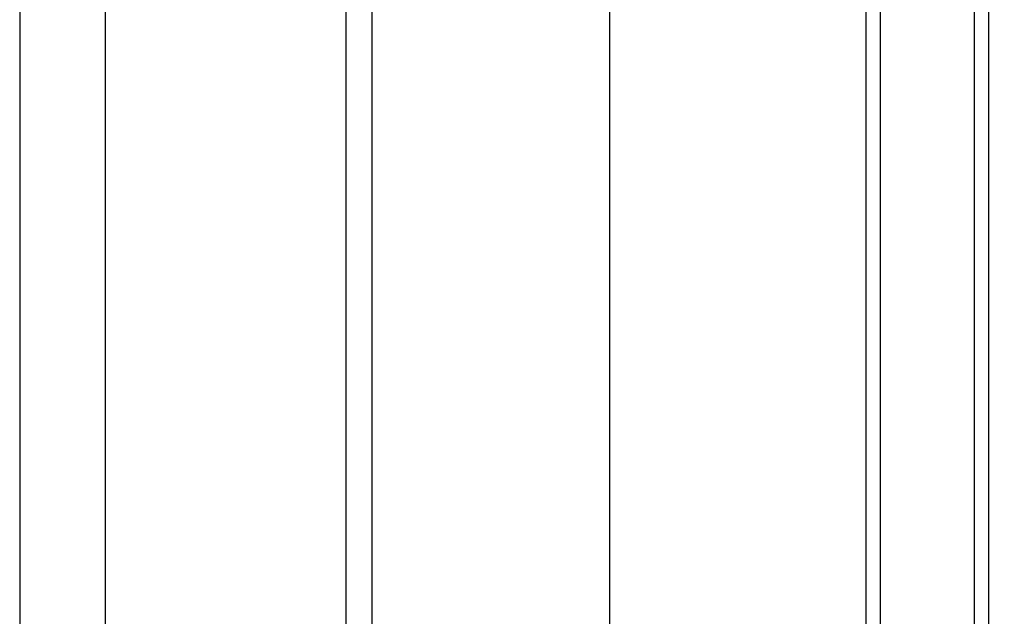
# Model space of a CAD drawing. Header units: millimetres. Extents: x 15 to 2005, y -26 to 622.
# Tile 16 of 256: x 19.63 to 26.45, y 30.18 to 34.31. Entities that reach past the tile are written whole.
import ezdxf
from ezdxf.enums import TextEntityAlignment as Align

# ---------------------------------------------------------------- set-up
doc = ezdxf.new("R2010")
doc.units = ezdxf.units.MM
doc.styles.add('SEACAD_Arial', font='arial.ttf')
doc.dimstyles.new('ISO-25', dxfattribs={"dimtxt": 2.5, "dimasz": 2.5, "dimexe": 1.25, "dimexo": 0.625, "dimtad": 1, "dimtxsty": 'Standard', "dimcen": 2.5, "dimadec": 0, "dimazin": 0, "dimtfac": 1, "dimtmove": 0, "dimatfit": 3, "dimfxl": 0, "dimarcsym": 0})

# ---------------------------------------------------------------- blocks, each defined once
blk = doc.blocks.new('DMBLK33')
at = {"linetype": 'Continuous'}
for points in [[(43.2932, 49.4576), (42.2932, 49.4576), (42.7932, 46.4576)], [(43.2932, 41.9576), (42.7932, 44.9576), (42.2932, 41.9576)]]:
    blk.add_hatch(color=7, dxfattribs=at).paths.add_polyline_path(points)
at = {"color": 7, "linetype": 'Continuous'}
for p, q in [((42.7932, 52.4576), (42.7932, 46.4576)), ((27.0938, 46.4576), (44.2932, 46.4576)), ((27.0938, 44.9576), (44.2932, 44.9576)), ((42.7932, 44.9576), (42.7932, -9.4308))]:
    blk.add_line(p, q, dxfattribs=at)
at = {"color": 7, "linetype": 'Continuous', "style": 'SEACAD_Arial'}
for s, p in [(' N°6 POS.', (39.0432, 1.6235)), ('3', (39.0432, -2.8243)), ('M', (39.0432, -8.3808))]:
    blk.add_text(s, height=3, rotation=90, dxfattribs=at).set_placement(p, align=Align.TOP_LEFT)

msp = doc.modelspace()

# ---------------------------------------------------------------- linework, layer by layer
at = {"color": 7, "linetype": 'Continuous'}
for p, q in [((26.3438, 12.2224), (26.3438, 271.6927)), ((19.6317, 50.7197), (19.6317, 22.7552)), ((20.224, 50.1274), (20.224, 22.7552)), ((25.5938, 23.4576), (25.5938, 47.4576)), ((26.2438, 47.4576), (26.2438, 23.4576)), ((21.8938, 24.5544), (21.8938, 45.8326)), ((22.0724, 26.0429), (22.0724, 44.8723)), ((23.7194, 27.4249), (23.7194, 43.4903)), ((25.492, 43.4593), (25.492, 27.4558))]:
    msp.add_line(p, q, dxfattribs=at)

# ---------------------------------------------------------------- dimensions: what is measured, and where the dimension line sits
dim = msp.add_linear_dim(base=(42.7932, 46.4576), p1=(25.5938, 46.4576), p2=(25.5938, 44.9576), angle=270, text='\\A1;M <> N°6 POS.', dimstyle='ISO-25', override={"dimtxt": 3, "dimasz": 3, "dimexe": 1.5, "dimexo": 1.5, "dimgap": 0.3, "dimlfac": 2, "dimdsep": 46, "dimsah": 1, "dimcen": 1.5, "dimtofl": 0, "dimtolj": 1}, dxfattribs=at)
dim.commit()
dim.dimension.update_dxf_attribs({"geometry": 'DMBLK33', "text_midpoint": (42.7932, 22.1083), "dimtype": 161})

doc.saveas('drawing.dxf')
